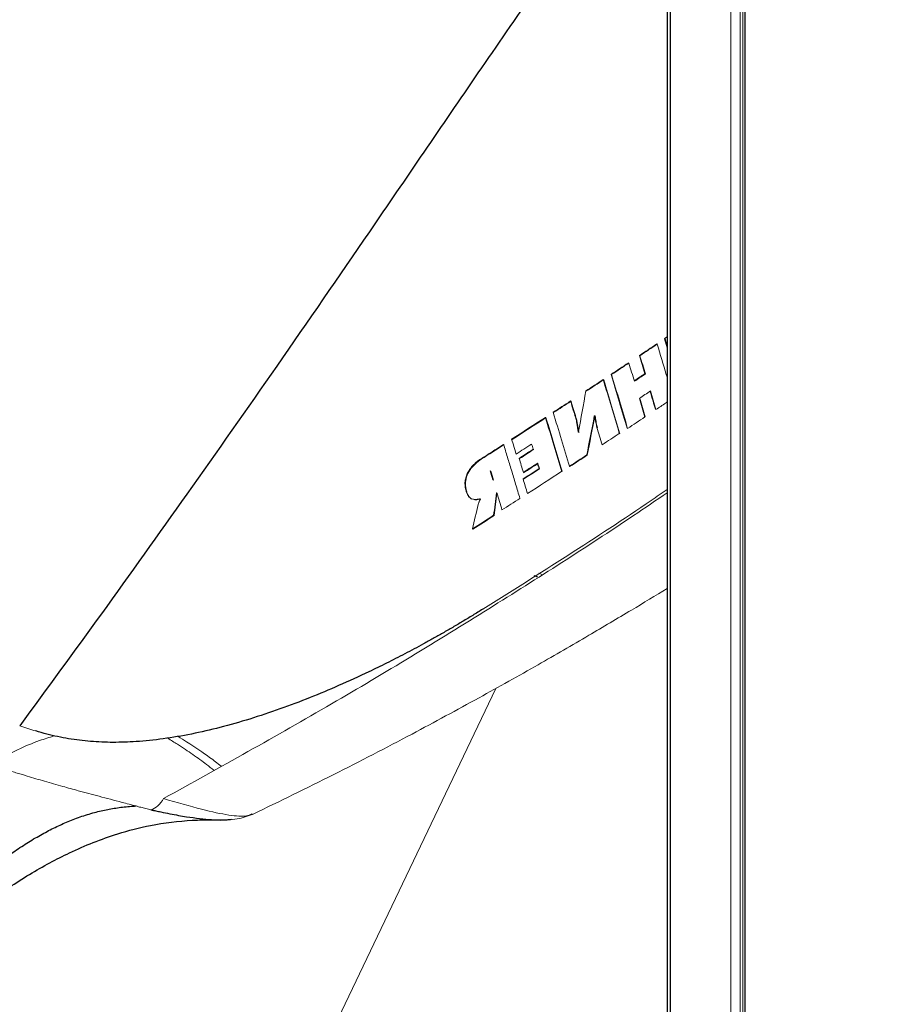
# Paper-space layout '_Isometric' of a CAD drawing. Header units: millimetres. Extents: x -1342 to 1339, y -551 to 2740.
# Tile 34 of 90: x 419 to 484, y 112 to 185. Entities that reach past the tile are written whole.
import ezdxf

# ---------------------------------------------------------------- set-up
doc = ezdxf.new("R2010")
doc.units = ezdxf.units.MM

psp = doc.layouts.new('_Isometric')

# ---------------------------------------------------------------- linework, layer by layer
at = {"color": 144, "linetype": 'Continuous', "lineweight": 18}
for p, q in [((472.046, 58.743), (472.046, 205.72)), ((472.747, 205.717), (472.747, 58.74)), ((472.948, 205.319), (472.948, 58.342)), ((467.128, 161.171), (467.329, 161.306)), ((467.128, 161.171), (467.164, 161.151)), ((467.164, 161.151), (467.329, 160.601)), ((466.543, 160.77), (466.555, 160.732)), ((466.543, 160.77), (466.579, 160.749)), ((464.439, 159.366), (464.451, 159.329)), ((462.567, 158.126), (462.603, 158.105)), ((461.277, 157.277), (461.313, 157.256)), ((460.141, 156.532), (460.177, 156.512)), ((466.448, 155.914), (466.473, 155.931)), ((458.85, 155.69), (458.886, 155.669)), ((460.51, 155.327), (460.546, 155.306)), ((461.906, 155.402), (461.942, 155.381)), ((461.945, 155.428), (461.981, 155.407)), ((462.101, 154.572), (462.137, 154.551)), ((455.768, 153.693), (455.804, 153.673)), ((460.706, 154.231), (460.742, 154.211)), ((460.735, 154.25), (460.745, 154.257)), ((460.745, 154.257), (460.781, 154.236)), ((463.765, 154.123), (463.801, 154.102)), ((455.167, 153.307), (455.203, 153.286)), ((457.37, 152.948), (457.406, 152.927)), ((456.325, 152.272), (456.361, 152.251)), ((460.059, 151.681), (460.095, 151.66)), ((454.175, 151.351), (454.212, 151.33)), ((454.384, 150.668), (454.421, 150.647)), ((456.62, 150.747), (456.656, 150.726)), ((456.641, 151.229), (456.677, 151.208)), ((459.488, 151.307), (459.524, 151.287)), ((453.434, 149.272), (453.47, 149.251)), ((453.441, 149.248), (453.444, 149.24)), ((454.646, 149.705), (454.682, 149.684)), ((454.43, 148.04), (454.466, 148.019)), ((452.853, 147.035), (452.889, 147.014)), ((458.023, 143.646), (457.787, 143.753)), ((454.595, 135.186), (428.2, 79.971)), ((436.465, 125.859), (436.507, 125.874))]:
    psp.add_line(p, q, dxfattribs=at)
at = {"color": 7, "linetype": 'Continuous', "lineweight": 25}
for p, q in [((473.095, 205.115), (473.095, 58.138)), ((467.128, 161.171), (467.329, 160.502)), ((458.278, 155.317), (458.314, 155.296)), ((453.47, 152.22), (453.506, 152.199)), ((461.347, 152.525), (461.383, 152.504)), ((457.685, 151.905), (457.721, 151.884)), ((457.803, 151.512), (457.839, 151.491)), ((452.747, 149.292), (452.782, 149.271)), ((457.705, 143.441), (457.453, 143.537))]:
    psp.add_line(p, q, dxfattribs=at)
at = {"color": 7, "linetype": 'Continuous', "lineweight": 25, "flags": 128}
psp.add_lwpolyline([(467.282, 211.951), (467.466, 208.361), (467.411, 203.428), (467.329, 198.51), (467.329, 183.621), (467.329, 108.994), (467.329, 65.841), (467.329, 65.841), (467.329, 65.841)], dxfattribs=at)
at = {"color": 144, "linetype": 'Continuous', "lineweight": 18, "flags": 128}
for points in [[(461.906, 155.402), (461.928, 155.417), (461.945, 155.428)], [(460.742, 154.211), (460.764, 154.225), (460.781, 154.236)], [(454.646, 149.705), (454.66, 149.714), (454.671, 149.721)]]:
    psp.add_lwpolyline(points, dxfattribs=at)
at = {"color": 7, "linetype": 'Continuous', "lineweight": 25}
for points, knots in [([(293.899, -11.39), (292.016, -14.792), (288.329, -21.453), (283.679, -31.633), (279.739, -41.603), (276.483, -51.35), (273.492, -62.003), (270.934, -73.458), (268.94, -85.573), (267.647, -96.978), (266.915, -107.63), (266.622, -117.497), (266.667, -127.015), (267.003, -136.053), (267.568, -144.479), (268.234, -151.714), (268.891, -157.545), (269.474, -162.097), (269.948, -165.491), (270.328, -168.055), (270.642, -170.093), (270.975, -172.18), (271.425, -174.887), (272.054, -178.484), (272.907, -183.065), (274.028, -188.661), (275.433, -195.143), (277.074, -202.118), (278.886, -209.258), (280.826, -216.388), (283.52, -225.677), (287.124, -237.089), (291.82, -250.566), (296.91, -263.954), (302.286, -277.03), (307.756, -289.441), (313.1, -300.859), (318.181, -311.165), (322.911, -320.343), (327.245, -328.441), (330.487, -334.304), (332.843, -338.48), (334.58, -341.523), (336.682, -345.157), (339.233, -349.495), (342.25, -354.53), (345.65, -360.08), (349.259, -365.837), (352.914, -371.535), (356.552, -377.081), (360.168, -382.476), (365.499, -390.264), (372.517, -400.16), (381.221, -411.854), (389.634, -422.649), (397.149, -431.881), (403.67, -439.603), (409.122, -445.867), (414.055, -451.383), (418.477, -456.206), (422.371, -460.36), (425.745, -463.888), (428.901, -467.133), (432.296, -470.565), (436.381, -474.61), (441.31, -479.367), (447.109, -484.791), (453.751, -490.774), (461.551, -497.495), (470.533, -504.818), (480.772, -512.599), (491.928, -520.385), (502.577, -527.075), (512.459, -532.634), (521.116, -537.004), (529.577, -540.762), (537.523, -543.81), (544.87, -546.189), (551.621, -547.979), (557.78, -549.261), (563.352, -550.116), (568.349, -550.621), (573.015, -550.863), (577.741, -550.874), (582.876, -550.595), (588.468, -549.917), (594.335, -548.748), (599.632, -547.23), (604.047, -545.626), (607.779, -544.045), (611.694, -542.134), (616.267, -539.551), (620.989, -536.418), (625.48, -532.954), (629.293, -529.632), (632.697, -526.348), (635.902, -522.957), (638.776, -519.633), (641.417, -516.336), (643.888, -513.038), (646.459, -509.357), (649.115, -505.263), (651.843, -500.725), (654.626, -495.714), (657.326, -490.439), (659.645, -485.537), (661.488, -481.391), (662.86, -478.153), (663.922, -475.552), (664.695, -473.605), (665.289, -472.075), (665.996, -470.228), (667.001, -467.531), (668.306, -463.883), (670.541, -457.336), (673.458, -447.979), (676.423, -437.171), (678.877, -427.258), (680.935, -418.198), (682.966, -408.414), (684.959, -397.859), (686.898, -386.495), (688.771, -374.285), (690.368, -362.617), (691.728, -351.627), (692.872, -341.515), (693.915, -331.393), (694.82, -321.746), (695.536, -313.425), (696.096, -306.433), (696.528, -300.697), (696.884, -295.731), (697.169, -291.554), (697.39, -288.181), (697.559, -285.536), (697.683, -283.533), (697.779, -281.966), (697.854, -280.714), (697.921, -279.601), (697.984, -278.518), (698.052, -277.358), (698.178, -275.151), (698.375, -271.619), (698.634, -266.712), (698.911, -261.127), (699.199, -254.913), (699.499, -247.886), (699.806, -239.963), (700.111, -231.113), (700.405, -221.295), (700.672, -210.563), (700.92, -198.75), (701.124, -185.944), (701.276, -172.107), (701.363, -157.592), (701.381, -142.419), (701.327, -126.613), (701.194, -109.822), (700.972, -92.024), (700.656, -73.199), (700.248, -53.736), (699.747, -33.658), (699.155, -12.991), (698.46, 8.645), (697.658, 31.26), (696.801, 53.476), (695.906, 75.191), (694.992, 96.207), (694.017, 117.603), (692.994, 139.165), (691.934, 160.772), (690.347, 192.182), (688.181, 233.383), (685.49, 282.813), (682.854, 330.522), (680.321, 376.389), (677.845, 421.863), (675.465, 466.84), (673.231, 510.968), (671.176, 554.16), (669.326, 596.339), (667.7, 637.692), (666.402, 675.895), (665.41, 710.978), (664.69, 742.981), (664.188, 774.244), (663.916, 804.732), (663.887, 834.412), (664.112, 863.25), (664.589, 890.482), (665.302, 916.123), (666.23, 940.193), (667.402, 963.465), (668.823, 985.919), (670.5, 1007.537), (672.216, 1025.936), (673.864, 1041.259), (675.338, 1053.611), (676.889, 1065.374), (678.481, 1076.377), (680.082, 1086.515), (681.756, 1096.298), (683.496, 1105.672), (685.288, 1114.585), (687.004, 1122.512), (688.68, 1129.762), (690.299, 1136.312), (691.837, 1142.14), (693.189, 1146.974), (694.332, 1150.865), (695.247, 1153.859), (695.917, 1155.986), (696.289, 1157.142), (696.452, 1157.645), (696.545, 1157.932), (696.744, 1158.542), (697.087, 1159.582), (697.648, 1161.259), (698.448, 1163.592), (699.488, 1166.52), (701.134, 1170.972), (703.537, 1177.058), (706.97, 1184.925), (710.531, 1192.216), (714.02, 1198.691), (717.058, 1203.911), (720.005, 1208.625), (722.639, 1212.588), (724.854, 1215.755), (726.618, 1218.183), (727.914, 1219.918), (728.926, 1221.245), (729.899, 1222.501), (731.091, 1224.014), (732.98, 1226.351), (734.907, 1228.673), (736.355, 1230.31), (736.787, 1230.798)], [0, 0, 0, 0, 0.004123, 0.008074, 0.011864, 0.015499, 0.018986, 0.023625, 0.027987, 0.032071, 0.035877, 0.0394, 0.042636, 0.046075, 0.0491, 0.051703, 0.053882, 0.055408, 0.056638, 0.057569, 0.058198, 0.058858, 0.059842, 0.061152, 0.062789, 0.06486, 0.067299, 0.069937, 0.072584, 0.075242, 0.077908, 0.083019, 0.088155, 0.093312, 0.09848, 0.103414, 0.107951, 0.112086, 0.115814, 0.119093, 0.121995, 0.12304, 0.124264, 0.125773, 0.127567, 0.12969, 0.132101, 0.134581, 0.137011, 0.139391, 0.141721, 0.144, 0.149541, 0.154756, 0.159645, 0.16421, 0.167496, 0.170451, 0.173082, 0.175395, 0.177431, 0.179152, 0.180598, 0.182254, 0.184295, 0.186719, 0.189545, 0.192741, 0.19622, 0.200482, 0.20504, 0.209861, 0.214908, 0.218383, 0.221921, 0.225254, 0.228307, 0.231099, 0.233645, 0.235962, 0.238058, 0.239942, 0.241623, 0.243368, 0.245338, 0.247537, 0.249909, 0.252372, 0.254034, 0.255581, 0.257358, 0.259406, 0.262104, 0.264477, 0.266612, 0.268591, 0.270603, 0.272688, 0.27434, 0.276154, 0.278143, 0.280315, 0.282678, 0.285245, 0.288023, 0.290666, 0.292556, 0.294141, 0.295407, 0.296345, 0.296967, 0.297626, 0.299025, 0.30087, 0.302875, 0.308389, 0.314113, 0.317981, 0.322127, 0.326581, 0.331356, 0.336467, 0.341928, 0.347755, 0.352059, 0.356554, 0.36117, 0.365445, 0.369278, 0.372119, 0.374629, 0.376801, 0.378625, 0.380098, 0.381214, 0.382085, 0.382718, 0.383264, 0.383722, 0.384174, 0.38468, 0.385241, 0.387066, 0.389312, 0.391678, 0.394391, 0.397457, 0.400884, 0.404762, 0.409032, 0.413705, 0.41879, 0.424297, 0.430237, 0.436619, 0.442971, 0.449724, 0.456886, 0.464464, 0.472467, 0.480899, 0.489249, 0.497991, 0.507127, 0.516661, 0.526593, 0.535175, 0.544033, 0.553043, 0.562064, 0.57109, 0.580117, 0.601363, 0.622513, 0.641603, 0.660516, 0.679206, 0.697632, 0.715755, 0.733222, 0.750326, 0.767035, 0.783319, 0.796437, 0.80923, 0.821685, 0.833788, 0.845527, 0.856891, 0.867869, 0.877584, 0.886961, 0.895992, 0.904672, 0.912996, 0.920961, 0.925841, 0.930572, 0.935097, 0.939273, 0.943111, 0.946629, 0.950385, 0.953743, 0.956728, 0.95936, 0.96195, 0.964141, 0.965959, 0.967424, 0.968552, 0.969355, 0.96984, 0.969866, 0.969927, 0.970166, 0.970561, 0.971109, 0.972075, 0.97322, 0.974452, 0.977168, 0.980211, 0.983581, 0.98577, 0.988012, 0.989997, 0.991696, 0.993106, 0.994153, 0.994937, 0.995453, 0.995969, 0.996671, 0.997561, 0.999273, 1, 1, 1, 1]), ([(421.129, 66.905), (426.131, 64.017), (433.636, 59.685), (442.39, 54.631), (446.299, 52.375), (447.706, 51.562), (448.019, 51.382), (448.175, 51.291), (448.644, 51.027), (449.269, 50.692), (449.894, 50.393), (450.519, 50.112), (450.831, 49.981), (452.378, 49.377), (453.579, 49.051), (455.327, 48.792), (455.901, 48.744), (456.747, 48.732), (457.027, 48.738), (457.577, 48.769), (457.847, 48.795), (459.174, 48.97), (460.164, 49.263), (461.312, 49.816), (461.538, 49.936), (461.979, 50.196), (462.195, 50.336), (462.825, 50.78), (463.22, 51.11), (464.331, 52.198), (464.975, 53.053), (465.795, 54.529), (466.044, 55.056), (466.483, 56.154), (466.674, 56.727), (467.166, 58.518), (467.385, 59.807), (467.517, 61.539), (467.536, 61.891), (467.56, 62.602), (467.563, 62.963), (467.563, 64.05), (467.563, 87.967), (467.563, 135.078), (467.563, 182.188), (467.563, 206.468), (467.563, 207.555), (467.563, 208.28), (467.563, 208.642), (467.534, 209.746), (467.484, 210.501), (467.324, 212.039), (467.214, 212.815), (466.799, 215.164), (466.408, 216.757), (465.648, 219.187), (465.365, 220.006), (464.751, 221.624), (464.419, 222.426), (463.708, 224.018), (463.328, 224.808), (462.52, 226.376), (462.091, 227.155), (460.733, 229.464), (459.757, 230.928), (458.193, 233.014), (457.654, 233.691), (456.543, 235.007), (455.967, 235.648), (454.224, 237.475), (453.03, 238.577), (451.192, 240.06), (450.571, 240.525), (449.313, 241.396), (448.684, 241.797), (447.74, 242.345), (447.426, 242.525), (446.797, 242.888), (445.853, 243.433), (442.392, 245.431), (434.213, 250.153), (426.662, 254.512), (421.629, 257.417)], [0, 0, 0, 0, 0.0625, 0.09375, 0.109375, 0.111328, 0.111328, 0.113281, 0.113281, 0.117187, 0.121094, 0.121094, 0.125, 0.125, 0.140625, 0.140625, 0.148437, 0.148437, 0.152344, 0.152344, 0.15625, 0.15625, 0.171875, 0.171875, 0.175781, 0.175781, 0.179687, 0.179687, 0.1875, 0.1875, 0.203125, 0.203125, 0.210937, 0.210937, 0.21875, 0.21875, 0.234375, 0.234375, 0.238281, 0.238281, 0.242187, 0.242187, 0.25, 0.5, 0.75, 0.757813, 0.761719, 0.761719, 0.765625, 0.765625, 0.773438, 0.773438, 0.78125, 0.78125, 0.796875, 0.796875, 0.804688, 0.804688, 0.8125, 0.8125, 0.820313, 0.820313, 0.828125, 0.828125, 0.84375, 0.84375, 0.851563, 0.851563, 0.859375, 0.859375, 0.875, 0.875, 0.882813, 0.882813, 0.890625, 0.890625, 0.894531, 0.894531, 0.898438, 0.90625, 0.9375, 1, 1, 1, 1]), ([(445.701, 243.575), (445.54, 243.418), (443.557, 241.494), (440.014, 237.608), (435.178, 232.173), (430.811, 226.974), (426.311, 221.421), (421.836, 215.669), (417.501, 209.873), (413.761, 204.702), (410.637, 200.252), (407.907, 196.259), (405.517, 192.684), (403.2, 189.141), (400.96, 185.639), (398.694, 182.02), (396.276, 178.073), (393.579, 173.566), (390.614, 168.486), (387.393, 162.848), (384.11, 157.003), (381.866, 153.049), (380.784, 151.142)], [0, 0, 0, 0, 0.006231, 0.076477, 0.141799, 0.202237, 0.257839, 0.332034, 0.395505, 0.449308, 0.500649, 0.538867, 0.576649, 0.613766, 0.650139, 0.685852, 0.725878, 0.771663, 0.823735, 0.880372, 0.942303, 1, 1, 1, 1]), ([(467.368, 200.84), (467.006, 200.364), (465.08, 197.831), (460.369, 191.191), (453.366, 181.073), (445.626, 169.697), (438.434, 159.257), (431.801, 149.794), (425.442, 140.881), (421.265, 135.166), (419.237, 132.392)], [0, 0, 0, 0, 0.021693, 0.115386, 0.293021, 0.46368, 0.608421, 0.74701, 0.877224, 1, 1, 1, 1]), ([(453.631, 141.069), (453.381, 140.914), (452.882, 140.604), (452.135, 140.154), (451.396, 139.718), (450.664, 139.295), (449.941, 138.888), (449.229, 138.494), (448.526, 138.115), (447.835, 137.75), (447.154, 137.398), (446.485, 137.06), (445.827, 136.735), (444.643, 136.164), (442.971, 135.398), (440.021, 134.161), (437.073, 133.106), (434.135, 132.271), (431.989, 131.774), (429.908, 131.418), (428.254, 131.245), (427.018, 131.183), (426.169, 131.171), (425.331, 131.189), (424.501, 131.24), (423.678, 131.323), (422.862, 131.441), (422.05, 131.595), (421.241, 131.784), (420.707, 131.941), (420.439, 132.02)], [0, 0, 0, 0, 0.023075, 0.045884, 0.068393, 0.090575, 0.112408, 0.133876, 0.154967, 0.175675, 0.195996, 0.215932, 0.235485, 0.25466, 0.321289, 0.383653, 0.514705, 0.579662, 0.641947, 0.704427, 0.765139, 0.791316, 0.817359, 0.843312, 0.86922, 0.895135, 0.92111, 0.947204, 0.97348, 1, 1, 1, 1]), ([(412.612, 117.382), (413.167, 118.016), (413.749, 118.643), (414.923, 119.831), (415.514, 120.391), (416.701, 121.442), (417.298, 121.933), (418.233, 122.642), (418.552, 122.874), (419.213, 123.331), (419.555, 123.556), (420.233, 123.978), (420.569, 124.175), (421.228, 124.539), (421.551, 124.706), (422.191, 125.016), (422.509, 125.159), (423, 125.363), (423.166, 125.429), (423.508, 125.559), (423.684, 125.623), (424.218, 125.804), (424.576, 125.911), (425.253, 126.088), (425.573, 126.159), (426.049, 126.248), (426.207, 126.275), (426.533, 126.324), (426.704, 126.347), (427.046, 126.386), (427.218, 126.403), (427.553, 126.43), (427.716, 126.441), (427.875, 126.45)], [0, 0, 0, 0, 0.125, 0.125, 0.25, 0.25, 0.375, 0.375, 0.4375, 0.4375, 0.5, 0.5, 0.5625, 0.5625, 0.625, 0.625, 0.6875, 0.6875, 0.71875, 0.71875, 0.75, 0.75, 0.8125, 0.8125, 0.875, 0.875, 0.90625, 0.90625, 0.9375, 0.9375, 0.96875, 0.96875, 1, 1, 1, 1]), ([(428.986, 126.167), (429.017, 126.16), (429.053, 126.152), (429.116, 126.138), (429.145, 126.132), (429.236, 126.112), (429.296, 126.099), (429.475, 126.06), (429.594, 126.035), (429.943, 125.962), (430.17, 125.916), (430.83, 125.788), (431.245, 125.715), (431.633, 125.653)], [0, 0, 0, 0, 0.03125, 0.03125, 0.0625, 0.0625, 0.125, 0.125, 0.25, 0.25, 0.5, 0.5, 1, 1, 1, 1]), ([(410.84, 113.698), (411.327, 114.25), (412.548, 115.635), (414.57, 117.464), (416.634, 119.131), (418.391, 120.378), (419.946, 121.372), (421.442, 122.226), (423.007, 123.018), (424.687, 123.752), (426.697, 124.47), (429.136, 125.106), (431.52, 125.395), (433.258, 125.428), (433.959, 125.412), (434.152, 125.407)], [0, 0, 0, 0, 0.0830596, 0.2080641, 0.3087253, 0.3843629, 0.4513784, 0.5165835, 0.5777704, 0.6486177, 0.7189357, 0.8108009, 0.9238794, 0.9790728, 1, 1, 1, 1]), ([(431.633, 125.653), (432.286, 125.561), (433.174, 125.436), (433.843, 125.417), (434.02, 125.412)], [0, 0, 0, 0, 0.735468, 1, 1, 1, 1]), ([(434.02, 125.412), (434.023, 125.411), (434.073, 125.409), (434.114, 125.411), (434.152, 125.412)], [0, 0, 0, 0, 0.073248, 1, 1, 1, 1]), ([(434.152, 125.412), (434.24, 125.412), (434.418, 125.412), (434.62, 125.425), (434.804, 125.442), (434.901, 125.457), (434.959, 125.465)], [0, 0, 0, 0, 0.284978, 0.57894, 0.749727, 1, 1, 1, 1])]:
    psp.add_open_spline(points, degree=3, knots=knots, dxfattribs=at)
at = {"color": 144, "linetype": 'Continuous', "lineweight": 18}
for points, knots in [([(451.583, 239.779), (450.237, 238.38), (446.893, 234.903), (441.739, 229.002), (436.106, 222.245), (429.67, 214.1), (422.553, 204.543), (414.93, 193.62), (410.191, 186.2), (407.869, 182.565)], [0, 0, 0, 0, 0.08363, 0.207845, 0.331122, 0.452879, 0.640099, 0.823692, 1, 1, 1, 1]), ([(466.579, 160.749), (466.807, 159.995), (467.06, 159.157), (467.304, 158.323), (467.329, 158.239)], [0, 0, 0, 0, 0.899516, 1, 1, 1, 1]), ([(464.873, 158.031), (465.017, 158.128), (465.282, 158.304), (465.546, 158.481), (465.666, 158.561)], [0, 0, 0, 0, 0.546998, 1, 1, 1, 1]), ([(466.053, 157.261), (466.126, 157.014), (466.258, 156.565), (466.389, 156.116), (466.448, 155.914)], [0, 0, 0, 0, 0.5498951, 1, 1, 1, 1]), ([(460.153, 156.495), (460.218, 156.282), (460.338, 155.892), (460.457, 155.503), (460.51, 155.327)], [0, 0, 0, 0, 0.5479531, 1, 1, 1, 1]), ([(466.483, 155.893), (466.723, 156.054), (467.005, 156.243), (467.286, 156.433), (467.329, 156.461)], [0, 0, 0, 0, 0.848844, 1, 1, 1, 1]), ([(460.51, 155.327), (460.526, 155.27), (460.558, 155.15), (460.598, 154.953), (460.636, 154.733), (460.672, 154.49), (460.694, 154.32), (460.706, 154.231)], [0, 0, 0, 0, 0.162999, 0.3444, 0.544425, 0.763024, 1, 1, 1, 1]), ([(460.742, 154.211), (460.727, 154.32), (460.7, 154.528), (460.655, 154.822), (460.606, 155.079), (460.565, 155.234), (460.546, 155.306)], [0, 0, 0, 0, 0.293358, 0.557925, 0.793388, 1, 1, 1, 1]), ([(462.101, 154.572), (462.087, 154.626), (462.056, 154.743), (462.016, 154.941), (461.979, 155.173), (461.957, 155.34), (461.945, 155.428)], [0, 0, 0, 0, 0.198414, 0.431143, 0.698418, 1, 1, 1, 1]), ([(461.981, 155.407), (461.993, 155.319), (462.015, 155.152), (462.052, 154.921), (462.092, 154.723), (462.123, 154.605), (462.137, 154.551)], [0, 0, 0, 0, 0.301587, 0.568864, 0.801591, 1, 1, 1, 1]), ([(456.383, 149.294), (456.278, 149.648), (456.073, 150.344), (455.763, 151.37), (455.463, 152.353), (455.264, 152.994), (455.167, 153.307)], [0, 0, 0, 0, 0.266137, 0.522179, 0.767109, 1, 1, 1, 1]), ([(453.434, 149.272), (453.395, 149.262), (453.319, 149.243), (453.205, 149.226), (453.093, 149.217), (452.984, 149.22), (452.863, 149.238), (452.737, 149.288), (452.622, 149.385), (452.525, 149.517), (452.436, 149.696), (452.365, 149.913), (452.316, 150.152), (452.295, 150.419), (452.323, 150.726), (452.431, 151.068), (452.588, 151.363), (452.771, 151.614), (452.973, 151.831), (453.208, 152.039), (453.381, 152.158), (453.47, 152.22)], [0, 0, 0, 0, 0.0302312, 0.0602148, 0.0900404, 0.119763, 0.1493748, 0.1924547, 0.2355819, 0.2787335, 0.3265885, 0.3942619, 0.4540701, 0.5062491, 0.5842647, 0.6603267, 0.7346344, 0.7933874, 0.8571747, 0.9260317, 1, 1, 1, 1]), ([(453.506, 152.199), (453.463, 152.17), (453.377, 152.112), (453.253, 152.018), (453.136, 151.921), (453.027, 151.821), (452.925, 151.719), (452.831, 151.614), (452.746, 151.508), (452.585, 151.283), (452.389, 150.892), (452.324, 150.436), (452.356, 150.1), (452.41, 149.86), (452.493, 149.621), (452.611, 149.411), (452.772, 149.259), (452.949, 149.204), (453.119, 149.194), (453.283, 149.207), (453.405, 149.236), (453.47, 149.251)], [0, 0, 0, 0, 0.036103, 0.070976, 0.1046754, 0.137215, 0.168584, 0.1987748, 0.227795, 0.2556631, 0.3743843, 0.4973802, 0.5544531, 0.6154669, 0.6803953, 0.7492488, 0.80863, 0.8680203, 0.9044712, 0.9484034, 1, 1, 1, 1]), ([(457.696, 151.868), (457.715, 151.807), (457.75, 151.688), (457.786, 151.57), (457.803, 151.512)], [0, 0, 0, 0, 0.515165, 1, 1, 1, 1]), ([(467.329, 149.961), (466.932, 149.689), (462.489, 146.637), (457.853, 143.723), (453.631, 141.069)], [0, 0, 0, 0, 0.089244, 1, 1, 1, 1]), ([(429.924, 127), (434.108, 129.321), (442.327, 133.88), (453.898, 140.945), (462.17, 146.211), (466.492, 149.152), (467.329, 149.721)], [0, 0, 0, 0, 0.323207, 0.634859, 0.929337, 1, 1, 1, 1]), ([(453.444, 149.24), (453.433, 149.22), (453.412, 149.18), (453.383, 149.116), (453.355, 149.046), (453.323, 148.958), (453.3, 148.894), (453.286, 148.855)], [0, 0, 0, 0, 0.156953, 0.325144, 0.505053, 0.699665, 1, 1, 1, 1]), ([(436.531, 125.827), (438.547, 126.806), (442.544, 128.749), (448.133, 131.651), (453.182, 134.38), (457.554, 136.832), (461.321, 139.01), (464.516, 140.902), (466.445, 142.072), (467.329, 142.608)], [0, 0, 0, 0, 0.188591, 0.373971, 0.535302, 0.679009, 0.804231, 0.910262, 1, 1, 1, 1]), ([(417.164, 129.556), (417.259, 129.615), (418.443, 130.361), (420.013, 131.105), (421.438, 131.545), (421.801, 131.658)], [0, 0, 0, 0, 0.060697, 0.760751, 1, 1, 1, 1]), ([(433.649, 129.1), (433.477, 129.242), (433.029, 129.609), (432.124, 130.258), (431.167, 130.91), (430.471, 131.334), (430.221, 131.487)], [0, 0, 0, 0, 0.201944, 0.524916, 0.828791, 1, 1, 1, 1]), ([(434.193, 129.407), (433.922, 129.62), (433.223, 130.168), (432.095, 130.929), (431.21, 131.48), (430.997, 131.612)], [0, 0, 0, 0, 0.325131, 0.838129, 1, 1, 1, 1]), ([(417.189, 129.479), (417.383, 129.417), (417.752, 129.3), (418.273, 129.136), (418.737, 128.992), (419.143, 128.867), (419.49, 128.761), (420.133, 128.567), (421.112, 128.278), (422.373, 127.92), (423.722, 127.547), (425.19, 127.153), (426.616, 126.777), (427.529, 126.54), (427.875, 126.45)], [0, 0, 0, 0, 0.051402, 0.09812, 0.139993, 0.176881, 0.208667, 0.235251, 0.353424, 0.480251, 0.589261, 0.735692, 0.899637, 1, 1, 1, 1]), ([(428.986, 126.167), (429.166, 126.225), (429.342, 126.329), (429.663, 126.613), (429.807, 126.794), (429.924, 127)], [0, 0, 0, 0, 0.5, 0.5, 1, 1, 1, 1]), ([(429.924, 127), (430.911, 126.712), (432.815, 126.158), (434.817, 125.734), (436.033, 125.639), (436.351, 125.801), (436.465, 125.859)], [0, 0, 0, 0, 0.3020632, 0.582928, 0.8507289, 1, 1, 1, 1]), ([(427.875, 126.45), (427.994, 126.416), (428.235, 126.348), (428.605, 126.254), (428.858, 126.196), (428.986, 126.167)], [0, 0, 0, 0, 0.323826, 0.656893, 1, 1, 1, 1]), ([(434.01, 125.411), (434.479, 125.412), (435.383, 125.413), (436.181, 125.699), (436.566, 125.837)], [0, 0, 0, 0, 0.518046, 1, 1, 1, 1])]:
    psp.add_open_spline(points, degree=3, knots=knots, dxfattribs=at)
for points in [[(465.259, 159.911), (465.689, 160.198), (466.117, 160.484), (466.543, 160.77)], [(465.295, 159.891), (465.725, 160.177), (466.153, 160.463), (466.579, 160.749)], [(465.259, 159.911), (465.396, 159.458), (465.532, 159.007), (465.666, 158.561)], [(465.295, 159.891), (465.432, 159.439), (465.568, 158.989), (465.702, 158.54)], [(463.149, 158.511), (463.581, 158.797), (464.012, 159.082), (464.439, 159.366)], [(463.185, 158.49), (463.617, 158.776), (464.047, 159.061), (464.475, 159.345)], [(464.475, 159.345), (464.613, 158.892), (464.75, 158.441), (464.884, 157.994)], [(461.277, 157.277), (461.708, 157.56), (462.138, 157.843), (462.567, 158.126)], [(461.313, 157.256), (461.744, 157.539), (462.174, 157.822), (462.603, 158.105)], [(462.567, 158.126), (462.986, 156.755), (463.387, 155.419), (463.765, 154.123)], [(462.603, 158.105), (463.021, 156.738), (463.422, 155.401), (463.801, 154.102)], [(463.149, 158.511), (463.568, 157.142), (463.968, 155.805), (464.346, 154.509)], [(463.185, 158.49), (463.597, 157.143), (463.997, 155.808), (464.382, 154.488)], [(464.884, 157.994), (465.158, 158.176), (465.43, 158.358), (465.702, 158.54)], [(461.277, 157.277), (461.099, 156.244), (460.921, 155.237), (460.745, 154.257)], [(465.26, 156.732), (465.533, 156.914), (465.806, 157.096), (466.078, 157.278)], [(466.078, 157.278), (466.214, 156.815), (466.35, 156.353), (466.483, 155.893)], [(458.85, 155.69), (459.282, 155.971), (459.712, 156.251), (460.141, 156.532)], [(458.886, 155.669), (459.318, 155.95), (459.748, 156.231), (460.177, 156.512)], [(460.177, 156.512), (460.302, 156.107), (460.425, 155.705), (460.546, 155.306)], [(455.768, 153.693), (456.607, 154.234), (457.444, 154.775), (458.278, 155.317)], [(455.804, 153.673), (456.643, 154.213), (457.48, 154.754), (458.314, 155.296)], [(458.314, 155.296), (458.74, 153.921), (459.144, 152.581), (459.524, 151.287)], [(458.85, 155.69), (459.276, 154.311), (459.68, 152.972), (460.059, 151.681)], [(461.906, 155.402), (461.718, 154.417), (461.532, 153.458), (461.347, 152.525)], [(461.942, 155.381), (461.754, 154.398), (461.568, 153.438), (461.383, 152.504)], [(464.382, 154.488), (464.811, 154.774), (465.24, 155.06), (465.667, 155.346)], [(462.101, 154.572), (462.231, 154.135), (462.359, 153.702), (462.484, 153.275)], [(455.768, 153.693), (455.883, 153.323), (455.996, 152.956), (456.108, 152.592)], [(462.484, 153.275), (462.912, 153.558), (463.34, 153.841), (463.765, 154.123)], [(453.47, 152.22), (454.037, 152.582), (454.602, 152.944), (455.167, 153.307)], [(453.506, 152.199), (454.073, 152.561), (454.639, 152.923), (455.203, 153.286)], [(456.108, 152.592), (456.49, 152.839), (456.871, 153.085), (457.252, 153.332)], [(456.361, 152.251), (456.709, 152.476), (457.058, 152.702), (457.406, 152.927)], [(457.252, 153.332), (457.292, 153.203), (457.331, 153.075), (457.37, 152.948)], [(456.325, 152.272), (456.432, 151.921), (456.537, 151.574), (456.641, 151.229)], [(460.059, 151.681), (460.489, 151.962), (460.919, 152.244), (461.347, 152.525)], [(460.095, 151.66), (460.525, 151.941), (460.954, 152.223), (461.383, 152.504)], [(456.656, 150.726), (457.051, 150.981), (457.445, 151.236), (457.839, 151.491)], [(456.677, 151.208), (457.025, 151.433), (457.373, 151.659), (457.721, 151.884)], [(457.721, 151.884), (457.761, 151.753), (457.8, 151.622), (457.839, 151.491)], [(454.175, 151.351), (454.246, 151.122), (454.316, 150.894), (454.384, 150.668)], [(454.212, 151.33), (454.282, 151.101), (454.352, 150.873), (454.421, 150.647)], [(456.62, 150.747), (456.73, 150.379), (456.838, 150.015), (456.943, 149.655)], [(456.943, 149.655), (457.795, 150.205), (458.643, 150.756), (459.488, 151.307)], [(454.682, 149.684), (454.611, 149.119), (454.538, 148.564), (454.466, 148.019)], [(455.052, 148.438), (454.928, 148.86), (454.801, 149.287), (454.671, 149.721)], [(456.383, 149.294), (455.941, 149.009), (455.497, 148.723), (455.052, 148.438)], [(453.286, 148.855), (453.141, 148.236), (452.997, 147.629), (452.853, 147.035)], [(454.43, 148.04), (453.906, 147.705), (453.381, 147.37), (452.853, 147.035)], [(454.466, 148.019), (453.942, 147.684), (453.417, 147.349), (452.889, 147.014)], [(419.237, 132.392), (419.639, 132.267), (420.04, 132.143), (420.439, 132.02)]]:
    psp.add_open_spline(points, degree=3, dxfattribs=at)
at = {"color": 7, "linetype": 'Continuous', "lineweight": 25}
for points in [[(465.26, 156.732), (465.398, 156.266), (465.534, 155.804), (465.667, 155.346)], [(458.278, 155.317), (458.705, 153.938), (459.109, 152.599), (459.488, 151.307)], [(456.325, 152.272), (456.673, 152.497), (457.022, 152.723), (457.37, 152.948)], [(456.62, 150.747), (457.015, 151.002), (457.409, 151.257), (457.803, 151.512)], [(456.641, 151.229), (456.989, 151.454), (457.337, 151.68), (457.685, 151.905)], [(454.646, 149.705), (454.574, 149.139), (454.502, 148.584), (454.43, 148.04)]]:
    psp.add_open_spline(points, degree=3, dxfattribs=at)

doc.saveas('drawing.dxf')
